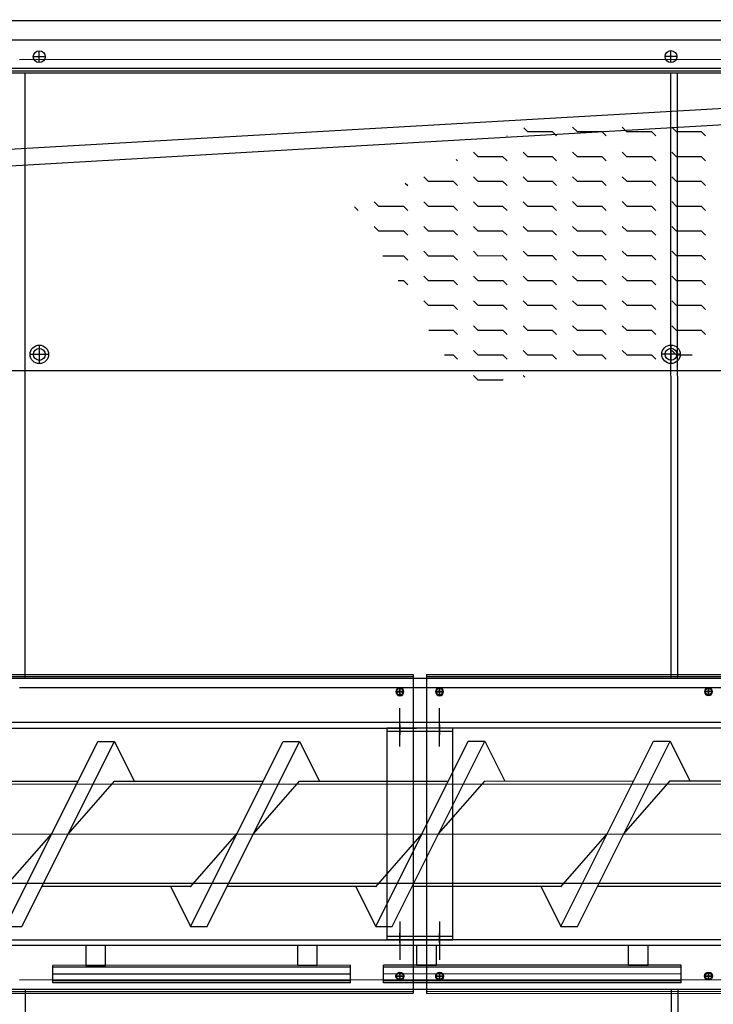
# Model space of a CAD drawing. Header units: metres. Extents: x -270273 to 328371, y -146885 to 591473.
# Tile 105 of 256: x -19561 to -18513, y 8963 to 10451. Entities that reach past the tile are written whole.
import ezdxf

# ---------------------------------------------------------------- set-up
doc = ezdxf.new("R2010")
doc.units = ezdxf.units.M
doc.linetypes.add('CENTER', pattern=[2, 1.25, -0.25, 0.25, -0.25])
doc.layers.get('0').update_dxf_attribs({"color": 151})
for name, color, linetype in [('A_centerlijn_0.25mm', 1, 'CENTER'), ('B-XX-GR-KRUIDEN-G', 98, 'Continuous'), ('Iv-Revisions', 253, 'Continuous')]:
    doc.layers.add(name, color=color, linetype=linetype)

# ---------------------------------------------------------------- blocks, each defined once
blk = doc.blocks.new('Ø12 BA')
blk.add_circle((0, 0), 6)
at = {"layer": 'A_centerlijn_0.25mm'}
for p, q in [((0, -6), (0, 6)), ((-6, 0), (6, 0))]:
    blk.add_line(p, q, dxfattribs=at)
blk = doc.blocks.new('220236-200 ZCS BA')
for p, q in [((-502, 2910.2), (-5581, 2910.2)), ((-706, 2881.2), (-2706, 2881.2)), ((-2661, 2847.2), (-2661, 2865.2)), ((-1706, 2847.2), (-1706, 2865.2)), ((-2691, 2852.1, 0), (-711, 2852.1, 0)), ((-2652, 2856.2), (-2670, 2856.2)), ((-1697, 2856.2), (-1715, 2856.2)), ((-574, 2838.2), (-5581, 2838.2)), ((-701, 2834.2), (-5131, 2834.2)), ((-701, 2831.2), (-5131, 2831.2)), ((-2706, 2716.2), (-707.5, 2831.1)), ((-2682.5, 1916.2, 0), (-2682.5, 2831.2, 0)), ((-1706, 1916.2, 0), (-1706, 2831.2, 0)), ((-1696, 1916.2, 0), (-1696, 2831.2, 0)), ((-2704.6, 2691.3), (-706, 2806.2)), ((-1928.7, 2748.4), (-1923, 2742.8)), ((-1923, 2742.8), (-1885.5, 2742.8)), ((-1885.5, 2742.8), (-1878.9, 2736.2)), ((-1854.7, 2749.4), (-1848, 2742.8)), ((-1848, 2742.8), (-1810.5, 2742.8)), ((-1810.5, 2742.8), (-1803.9, 2736.2)), ((-1779.7, 2749.4), (-1773, 2742.8)), ((-1773, 2742.8), (-1735.5, 2742.8)), ((-1735.5, 2742.8), (-1728.9, 2736.2)), ((-1704.7, 2749.4), (-1698, 2742.8)), ((-1698, 2742.8), (-1660.5, 2742.8)), ((-1660.5, 2742.8), (-1653.9, 2736.2)), ((-1954.3, 2736.5), (-1953.9, 2736.2)), ((-2004.7, 2711.9), (-1998, 2705.3)), ((-1929.7, 2711.9), (-1923, 2705.3)), ((-1854.7, 2711.9), (-1848, 2705.3)), ((-1779.7, 2711.9), (-1773, 2705.3)), ((-1704.7, 2711.9), (-1698, 2705.3)), ((-2031, 2700.7), (-2028.9, 2698.7)), ((-1998, 2705.3), (-1960.5, 2705.3)), ((-1960.5, 2705.3), (-1953.9, 2698.7)), ((-1923, 2705.3), (-1885.5, 2705.3)), ((-1885.5, 2705.3), (-1878.9, 2698.7)), ((-1848, 2705.3), (-1810.5, 2705.3)), ((-1810.5, 2705.3), (-1803.9, 2698.7)), ((-1773, 2705.3), (-1735.5, 2705.3)), ((-1735.5, 2705.3), (-1728.9, 2698.7)), ((-1698, 2705.3), (-1660.5, 2705.3)), ((-1660.5, 2705.3), (-1653.9, 2698.7)), ((-2107.7, 2664.9), (-2103.9, 2661.2)), ((-2079.7, 2674.4), (-2073, 2667.8)), ((-2073, 2667.8), (-2035.5, 2667.8)), ((-2035.5, 2667.8), (-2028.9, 2661.2)), ((-2004.7, 2674.4), (-1998, 2667.8)), ((-1998, 2667.8), (-1960.5, 2667.8)), ((-1960.5, 2667.8), (-1953.9, 2661.2)), ((-1929.7, 2674.4), (-1923, 2667.8)), ((-1923, 2667.8), (-1885.5, 2667.8)), ((-1885.5, 2667.8), (-1878.9, 2661.2)), ((-1854.7, 2674.4), (-1848, 2667.8)), ((-1848, 2667.8), (-1810.5, 2667.8)), ((-1810.5, 2667.8), (-1803.9, 2661.2)), ((-1779.7, 2674.4), (-1773, 2667.8)), ((-1773, 2667.8), (-1735.5, 2667.8)), ((-1735.5, 2667.8), (-1728.9, 2661.2)), ((-1704.7, 2674.4), (-1698, 2667.8)), ((-1698, 2667.8), (-1660.5, 2667.8)), ((-1660.5, 2667.8), (-1653.9, 2661.2)), ((-2154.7, 2636.9), (-2148, 2630.3)), ((-2079.7, 2636.9), (-2073, 2630.3)), ((-2004.7, 2636.9), (-1998, 2630.3)), ((-1929.7, 2636.9), (-1923, 2630.3)), ((-1854.7, 2636.9), (-1848, 2630.3)), ((-1779.7, 2636.9), (-1773, 2630.3)), ((-1704.7, 2636.9), (-1698, 2630.3)), ((-2184.4, 2629.2), (-2178.9, 2623.7)), ((-2148, 2630.3), (-2110.5, 2630.3)), ((-2110.5, 2630.3), (-2103.9, 2623.7)), ((-2073, 2630.3), (-2035.5, 2630.3)), ((-2035.5, 2630.3), (-2028.9, 2623.7)), ((-1998, 2630.3), (-1960.5, 2630.3)), ((-1960.5, 2630.3), (-1953.9, 2623.7)), ((-1923, 2630.3), (-1885.5, 2630.3)), ((-1885.5, 2630.3), (-1878.9, 2623.7)), ((-1848, 2630.3), (-1810.5, 2630.3)), ((-1810.5, 2630.3), (-1803.9, 2623.7)), ((-1773, 2630.3), (-1735.5, 2630.3)), ((-1735.5, 2630.3), (-1728.9, 2623.7)), ((-1698, 2630.3), (-1660.5, 2630.3)), ((-1660.5, 2630.3), (-1653.9, 2623.7)), ((-2154.7, 2599.4), (-2148, 2592.8)), ((-2148, 2592.8), (-2110.5, 2592.8)), ((-2110.5, 2592.8), (-2103.9, 2586.2)), ((-2079.7, 2599.4), (-2073, 2592.8)), ((-2073, 2592.8), (-2035.5, 2592.8)), ((-2035.5, 2592.8), (-2028.9, 2586.2)), ((-2004.7, 2599.4), (-1998, 2592.8)), ((-1998, 2592.8), (-1960.5, 2592.8)), ((-1960.5, 2592.8), (-1953.9, 2586.2)), ((-1929.7, 2599.4), (-1923, 2592.8)), ((-1923, 2592.8), (-1885.5, 2592.8)), ((-1885.5, 2592.8), (-1878.9, 2586.2)), ((-1854.7, 2599.4), (-1848, 2592.8)), ((-1848, 2592.8), (-1810.5, 2592.8)), ((-1810.5, 2592.8), (-1803.9, 2586.2)), ((-1779.7, 2599.4), (-1773, 2592.8)), ((-1773, 2592.8), (-1735.5, 2592.8)), ((-1735.5, 2592.8), (-1728.9, 2586.2)), ((-1704.7, 2599.4), (-1698, 2592.8)), ((-1698, 2592.8), (-1660.5, 2592.8)), ((-1660.5, 2592.8), (-1653.9, 2586.2)), ((-2079.7, 2561.9), (-2073, 2555.3)), ((-2004.7, 2561.9), (-1998, 2555.3)), ((-1929.7, 2561.9), (-1923, 2555.3)), ((-1854.7, 2561.9), (-1848, 2555.3)), ((-1779.7, 2561.9), (-1773, 2555.3)), ((-1704.7, 2561.9), (-1698, 2555.3)), ((-2141.6, 2555.3), (-2110.5, 2555.3)), ((-2110.5, 2555.3), (-2103.9, 2548.7)), ((-2073, 2555.3), (-2035.5, 2555.3)), ((-2035.5, 2555.3), (-2028.9, 2548.7)), ((-1998, 2555.3), (-1960.5, 2555.3)), ((-1960.5, 2555.3), (-1953.9, 2548.7)), ((-1923, 2555.3), (-1885.5, 2555.3)), ((-1885.5, 2555.3), (-1878.9, 2548.7)), ((-1848, 2555.3), (-1810.5, 2555.3)), ((-1810.5, 2555.3), (-1803.9, 2548.7)), ((-1773, 2555.3), (-1735.5, 2555.3)), ((-1735.5, 2555.3), (-1728.9, 2548.7)), ((-1698, 2555.3), (-1660.5, 2555.3)), ((-1660.5, 2555.3), (-1653.9, 2548.7)), ((-2118.4, 2517.8), (-2110.5, 2517.8)), ((-2110.5, 2517.8), (-2103.9, 2511.2)), ((-2079.7, 2524.4), (-2073, 2517.8)), ((-2073, 2517.8), (-2035.5, 2517.8)), ((-2035.5, 2517.8), (-2028.9, 2511.2)), ((-2004.7, 2524.4), (-1998, 2517.8)), ((-1998, 2517.8), (-1960.5, 2517.8)), ((-1960.5, 2517.8), (-1953.9, 2511.2)), ((-1929.7, 2524.4), (-1923, 2517.8)), ((-1923, 2517.8), (-1885.5, 2517.8)), ((-1885.5, 2517.8), (-1878.9, 2511.2)), ((-1854.7, 2524.4), (-1848, 2517.8)), ((-1848, 2517.8), (-1810.5, 2517.8)), ((-1810.5, 2517.8), (-1803.9, 2511.2)), ((-1779.7, 2524.4), (-1773, 2517.8)), ((-1773, 2517.8), (-1735.5, 2517.8)), ((-1735.5, 2517.8), (-1728.9, 2511.2)), ((-1704.7, 2524.4), (-1698, 2517.8)), ((-1698, 2517.8), (-1660.5, 2517.8)), ((-1660.5, 2517.8), (-1653.9, 2511.2)), ((-2079.7, 2486.9), (-2073, 2480.3)), ((-2004.7, 2486.9), (-1998, 2480.3)), ((-1929.7, 2486.9), (-1923, 2480.3)), ((-1854.7, 2486.9), (-1848, 2480.3)), ((-1779.7, 2486.9), (-1773, 2480.3)), ((-1704.7, 2486.9), (-1698, 2480.3)), ((-2073, 2480.3), (-2035.5, 2480.3)), ((-2035.5, 2480.3), (-2028.9, 2473.7)), ((-1998, 2480.3), (-1960.5, 2480.3)), ((-1960.5, 2480.3), (-1953.9, 2473.7)), ((-1923, 2480.3), (-1885.5, 2480.3)), ((-1885.5, 2480.3), (-1878.9, 2473.7)), ((-1848, 2480.3), (-1810.5, 2480.3)), ((-1810.5, 2480.3), (-1803.9, 2473.7)), ((-1773, 2480.3), (-1735.5, 2480.3)), ((-1735.5, 2480.3), (-1728.9, 2473.7)), ((-1698, 2480.3), (-1660.5, 2480.3)), ((-1660.5, 2480.3), (-1653.9, 2473.7)), ((-2072, 2442.8), (-2035.5, 2442.8)), ((-2035.5, 2442.8), (-2028.9, 2436.2)), ((-2004.7, 2449.4), (-1998, 2442.8)), ((-1998, 2442.8), (-1960.5, 2442.8)), ((-1960.5, 2442.8), (-1953.9, 2436.2)), ((-1929.7, 2449.4), (-1923, 2442.8)), ((-1923, 2442.8), (-1885.5, 2442.8)), ((-1885.5, 2442.8), (-1878.9, 2436.2)), ((-1854.7, 2449.4), (-1848, 2442.8)), ((-1848, 2442.8), (-1810.5, 2442.8)), ((-1810.5, 2442.8), (-1803.9, 2436.2)), ((-1779.7, 2449.4), (-1773, 2442.8)), ((-1773, 2442.8), (-1735.5, 2442.8)), ((-1735.5, 2442.8), (-1728.9, 2436.2)), ((-1704.7, 2449.4), (-1698, 2442.8)), ((-1698, 2442.8), (-1660.5, 2442.8)), ((-1660.5, 2442.8), (-1653.9, 2436.2)), ((-2661, 2392.2), (-2661, 2420.2)), ((-2004.7, 2411.9), (-1998, 2405.3)), ((-1929.7, 2411.9), (-1923, 2405.3)), ((-1854.7, 2411.9), (-1848, 2405.3)), ((-1779.7, 2411.9), (-1773, 2405.3)), ((-1706, 2392.2), (-1706, 2420.2)), ((-1704.7, 2411.9), (-1698, 2405.3)), ((-2647, 2406.2), (-2675, 2406.2)), ((-2048.7, 2405.3), (-2035.5, 2405.3)), ((-2035.5, 2405.3), (-2028.9, 2398.7)), ((-1998, 2405.3), (-1960.5, 2405.3)), ((-1960.5, 2405.3), (-1953.9, 2398.7)), ((-1923, 2405.3), (-1885.5, 2405.3)), ((-1885.5, 2405.3), (-1878.9, 2398.7)), ((-1848, 2405.3), (-1810.5, 2405.3)), ((-1810.5, 2405.3), (-1803.9, 2398.7)), ((-1773, 2405.3), (-1735.5, 2405.3)), ((-1735.5, 2405.3), (-1728.9, 2398.7)), ((-1692, 2406.2), (-1720, 2406.2)), ((-1698, 2405.3), (-1674.2, 2405.3)), ((-706, 2381.2), (-2706, 2381.2)), ((-2004.7, 2374.4), (-1998, 2367.8)), ((-1998, 2367.8), (-1960.5, 2367.8)), ((-1960.5, 2367.8), (-1959.9, 2367.2)), ((-1929.7, 2374.4), (-1926.9, 2371.6)), ((-3586, 1922.3), (-2096, 1922.3)), ((-2096, 1922.3), (-2096, 1440.3)), ((-2076, 1922.2), (-1223, 1922.2)), ((-2076, 1922.2), (-2076, 1440.2)), ((-2091, 1916.2), (-3591, 1916.2)), ((-3586, 1919.3), (-2096, 1919.3)), ((-2081, 1916.2), (-2091, 1916.2)), ((-1218, 1916.2), (-2081, 1916.2)), ((-2076, 1919.2), (-1223, 1919.2)), ((-711, 1902.1, 0), (-2691, 1902.1, 0)), ((-2111, 1896.3), (-2121, 1896.3)), ((-2116, 1891.3), (-2116, 1901.3)), ((-2051, 1896.3), (-2061, 1896.3)), ((-2056, 1891.3), (-2056, 1901.3)), ((-1644.5, 1896.3), (-1654.5, 1896.3)), ((-1649.5, 1891.3), (-1649.5, 1901.3)), ((-2116, 1813.5), (-2116, 1871.4)), ((-2056, 1813.5), (-2056, 1871.4)), ((-711, 1849.7), (-5131, 1849.7)), ((-2116, 1846), (-2116, 1830.9)), ((-2056, 1846), (-2056, 1830.9)), ((-3591, 1841.2), (-2091, 1841.2)), ((-2036, 1841.2), (-2136, 1841.2)), ((-2036, 1836.2), (-2136, 1836.2)), ((-2081, 1841.2), (-2091, 1841.2)), ((-1218, 1841.2), (-2081, 1841.2)), ((-2712.6, 1541.2), (-2572.6, 1821.2)), ((-2687.6, 1541.2), (-2547.6, 1821.2)), ((-2572.6, 1821.2), (-2547.6, 1821.2)), ((-2547.6, 1821.2), (-2517.6, 1761.2)), ((-2432.6, 1541.2), (-2292.6, 1821.2)), ((-2407.6, 1541.2), (-2267.6, 1821.2)), ((-2292.6, 1821.2), (-2267.6, 1821.2)), ((-2267.6, 1821.2), (-2237.6, 1761.2)), ((-2152.6, 1541.2), (-2012.6, 1821.2)), ((-2127.6, 1541.2), (-1987.6, 1821.2)), ((-2012.6, 1821.2), (-1987.6, 1821.2)), ((-1987.6, 1821.2), (-1957.6, 1761.2)), ((-1872.6, 1541.2), (-1732.6, 1821.2)), ((-1847.6, 1541.2), (-1707.6, 1821.2)), ((-1732.6, 1821.2), (-1707.6, 1821.2)), ((-1707.6, 1821.2), (-1677.6, 1761.2)), ((-2602.8, 1760.7), (-2828, 1760.7)), ((-2617.6, 1681.2), (-2547.6, 1761.2)), ((-2322.8, 1760.7), (-2548, 1760.7)), ((-2547.6, 1761.2), (-2547.1, 1760.7)), ((-2517.6, 1761.2), (-2517.3, 1760.7)), ((-2337.6, 1681.2), (-2267.6, 1761.2)), ((-2042.8, 1760.7), (-2268, 1760.7)), ((-2267.6, 1761.2), (-2267.1, 1760.7)), ((-2237.6, 1761.2), (-2237.3, 1760.7)), ((-2057.6, 1681.2), (-1987.6, 1761.2)), ((-1762.8, 1760.7), (-1988, 1760.7)), ((-1987.6, 1761.2), (-1987.1, 1760.7)), ((-1957.6, 1761.2), (-1957.3, 1760.7)), ((-1777.6, 1681.2), (-1707.6, 1761.2)), ((-1482.8, 1760.7), (-1708, 1760.7)), ((-1707.6, 1761.2), (-1707.1, 1760.7)), ((-1677.6, 1761.2), (-1677.3, 1760.7)), ((-816.3, 1756.2), (-5061.9, 1756.2)), ((-5066, 1681.2), (-593, 1681.2)), ((-5056.9, 1681.2), (-806.3, 1681.2)), ((-2712.6, 1601.2), (-2642.6, 1681.2)), ((-2432.6, 1601.2), (-2362.6, 1681.2)), ((-2152.6, 1601.2), (-2082.6, 1681.2)), ((-1872.6, 1601.2), (-1802.6, 1681.2)), ((-816.3, 1606.2), (-5061.9, 1606.2)), ((-2432.1, 1601.7), (-2657.3, 1601.7)), ((-2462.8, 1601.7), (-2462.6, 1601.2)), ((-2462.6, 1601.2), (-2432.6, 1541.2)), ((-2433, 1601.7), (-2432.6, 1601.2)), ((-2152.1, 1601.7), (-2377.3, 1601.7)), ((-2182.8, 1601.7), (-2182.6, 1601.2)), ((-2182.6, 1601.2), (-2152.6, 1541.2)), ((-2153, 1601.7), (-2152.6, 1601.2)), ((-1872.1, 1601.7), (-2097.3, 1601.7)), ((-1902.8, 1601.7), (-1902.6, 1601.2)), ((-1902.6, 1601.2), (-1872.6, 1541.2)), ((-1873, 1601.7), (-1872.6, 1601.2)), ((-1592.1, 1601.7), (-1817.3, 1601.7)), ((-2116, 1548.9), (-2116, 1491.1)), ((-2056, 1548.9), (-2056, 1491.1)), ((-2712.6, 1541.2), (-2687.6, 1541.2)), ((-2432.6, 1541.2), (-2407.6, 1541.2)), ((-2152.6, 1541.2), (-2127.6, 1541.2)), ((-1872.6, 1541.2), (-1847.6, 1541.2)), ((-3591, 1521.2), (-2091, 1521.2)), ((-2036, 1526.2), (-2136, 1526.2)), ((-2036, 1521.2), (-2136, 1521.2)), ((-2116, 1516.4), (-2116, 1531.6)), ((-2081, 1521.2), (-2091, 1521.2)), ((-1218, 1521.2), (-2081, 1521.2)), ((-2056, 1516.4), (-2056, 1531.6)), ((-711, 1512.7), (-5131, 1512.7)), ((-2641, 1456.3), (-2641, 1482.7)), ((-2191, 1482.7), (-2641, 1482.7)), ((-2191, 1479.7), (-2641, 1479.7)), ((-2191, 1456.3), (-2191, 1482.7)), ((-1691, 1482.7), (-2141, 1482.7)), ((-2141, 1456.3), (-2141, 1482.7)), ((-1691, 1479.7), (-2141, 1479.7)), ((-1691, 1456.3), (-1691, 1482.7)), ((-711, 1460.4, 0), (-2691, 1460.4, 0)), ((-2191, 1469.5), (-2641, 1469.5)), ((-2191, 1459.3), (-2641, 1459.3)), ((-1691, 1469.5), (-2141, 1469.5)), ((-1691, 1459.3), (-2141, 1459.3)), ((-2111, 1466.2), (-2121, 1466.2)), ((-2116, 1471.2), (-2116, 1461.2)), ((-2051, 1466.2), (-2061, 1466.2)), ((-2056, 1471.2), (-2056, 1461.2)), ((-1644.5, 1466.2), (-1654.5, 1466.2)), ((-1649.5, 1471.2), (-1649.5, 1461.2)), ((-2091, 1446.2), (-3591, 1446.2)), ((-2682.5, 1446.2, 0), (-2682.5, 531.2, 0)), ((-2191, 1456.3), (-2641, 1456.3)), ((-1691, 1456.3), (-2141, 1456.3)), ((-2081, 1446.2), (-2091, 1446.2)), ((-1218, 1446.2), (-2081, 1446.2)), ((-1706, 1446.2, 0), (-1706, 531.2, 0)), ((-1696, 1446.2, 0), (-1696, 531.2, 0)), ((-3586, 1443.3), (-2096, 1443.3)), ((-3586, 1440.3), (-2096, 1440.3)), ((-2076, 1443.2), (-1223, 1443.2)), ((-2076, 1440.2), (-1223, 1440.2))]:
    blk.add_line(p, q)
for points in [[(-2036, 1841.2), (-2136, 1841.2), (-2136, 1521.2), (-2036, 1521.2)], [(-2591, 1482.7), (-2561, 1482.7), (-2561, 1512.7), (-2591, 1512.7)], [(-2271, 1482.7), (-2241, 1482.7), (-2241, 1512.7), (-2271, 1512.7)], [(-2091, 1482.7), (-2061, 1482.7), (-2061, 1512.7), (-2091, 1512.7)], [(-1771, 1482.7), (-1741, 1482.7), (-1741, 1512.7), (-1771, 1512.7)]]:
    blk.add_lwpolyline(points, close=True)
for centre, radius in [((-2661, 2856.2), 9), ((-1706, 2856.2), 9), ((-2661, 2406.2), 14), ((-2661, 2406.2), 9), ((-1706, 2406.2), 14), ((-1706, 2406.2), 9), ((-2116, 1896.3), 5), ((-2056, 1896.3), 5), ((-1649.5, 1896.3), 5), ((-2116, 1466.2), 5), ((-2056, 1466.2), 5), ((-1649.5, 1466.2), 5)]:
    blk.add_circle(centre, radius)
at = {"extrusion": (0, 0, -1), "zscale": -1, "rotation": 180}
for p in [(2116, 1896.2), (2056, 1896.2), (1649.5, 1896.2)]:
    blk.add_blockref('Ø12 BA', p, dxfattribs=at)
for p in [(-2116, 1466.2), (-2056, 1466.2), (-1649.5, 1466.2)]:
    blk.add_blockref('Ø12 BA', p)

msp = doc.modelspace()

# ---------------------------------------------------------------- hatches: boundary and pattern name
at = {"layer": 'B-XX-GR-KRUIDEN-G'}
h = msp.add_hatch(dxfattribs=at)
h.set_pattern_fill('SWAMP', color=256, scale=200, angle=-97.4574917, style=0)
h.set_pattern_definition([(0.0124, (-169787, -20064), (2539.05, 4399.95), [635, -4445]), (90.0124, (-169469.6, -20063.8), (-2540.95, 4398.85), [317.5, -8481.32]), (90.0124, (-169390.2, -20063.7), (-2540.95, 4398.85), [254, -8544.82]), (90.0124, (-169549, -20063.8), (-2540.95, 4398.85), [254, -8544.82]), (60.0124, (-169311, -20063.7), (-2540.94, 4398.855), [203.2, -4876.8]), (120.0124, (-169628.3, -20064), (-5079.99, -1.09), [203.2, -4876.8])])
edge = h.paths.add_edge_path()
edge.add_line((36170.9472, 25155.5698), (38807.233, 18258.8926))
edge.add_line((38807.233, 18258.8926), (38810.3624, 3780.8225))
edge.add_line((38810.3624, 3780.8225), (36139.8786, 3788.9985))
edge.add_line((36139.8786, 3788.9985), (36139.3863, 6066.7589))
edge.add_arc((26136.1817, 6260.7563), 10005.0855, -1.1110278, 90.28114678)
edge.add_line((26087.0876, 16265.7214), (-20270.5154, 16315.9269))
edge.add_arc((-20265.5372, 20912.5736), 4596.6494, -137.9370367, -90.0620515, ccw=False)
edge.add_arc((-19672.5507, 21447.6821), 5395.3822, 181.6170689, 222.0629633, ccw=False)
edge.add_line((-25065.7842, 21295.4275), (-24911.4892, 59256.4976))
edge.add_line((-24911.4892, 59256.4976), (-40389.596, 59238.29))
edge.add_line((-40389.596, 59238.29), (-40389.5679, 59108.2956))
edge.add_line((-40389.5679, 59108.2956), (-53833.1309, 59217.9284))
edge.add_line((-53833.1309, 59217.9284), (-53832.4793, 56202.9452))
edge.add_arc((-53104.9668, 35015.0124), 21200.4192, 91.96654498, 195.54166744)
edge.add_line((-73530.2108, 29334.5913), (-85297.5491, 29359.6605))
edge.add_arc((-105694.9499, 35027.191), 21170.1409, -15.52824644, -5.12163447)
edge.add_line((-84609.3324, 33137.3243), (-84426.1974, 33181.7473))
edge.add_line((-84426.1974, 33181.7473), (-84404.1656, 36660.553))
edge.add_line((-84404.1656, 36660.553), (-84592.4424, 36718.0603))
edge.add_arc((-105694.9499, 35027.191), 21170.1409, 4.58112078, 40.16416305)
edge.add_line((-89516.7368, 48681.5049), (-88685.4405, 49629.8222))
edge.add_line((-88685.4405, 49629.8222), (-91129.8677, 52030.1329))
edge.add_line((-91129.8677, 52030.1329), (-91980.7846, 51154.6997))
edge.add_arc((-105694.9499, 35027.191), 21170.1409, 49.62353804, 84.87836553)
edge.add_line((-103805.0832, 56112.8086), (-103849.5062, 56295.9436))
edge.add_line((-103849.5062, 56295.9436), (-107328.3119, 56317.9754))
edge.add_line((-107328.3119, 56317.9754), (-107385.8192, 56129.6986))
edge.add_arc((-105694.9499, 35027.191), 21170.1409, 94.58112078, 174.69316232)
edge.add_line((-126774.3486, 36985.205), (-126963.3386, 36930.087))
edge.add_line((-126963.3386, 36930.087), (-126970.8713, 35740.6849))
edge.add_line((-126970.8713, 35740.6849), (-131112.6749, 35739.7897))
edge.add_arc((-151816.1218, 40044.3672), 21146.2078, -11.74536935, -5.34483933)
edge.add_line((-130761.8556, 38074.6021), (-130187.6684, 38211.1817))
edge.add_line((-130187.6684, 38211.1817), (-130188.4691, 41915.9259))
edge.add_line((-130188.4691, 41915.9259), (-130763.9199, 42036.074))
edge.add_arc((-151816.1218, 40044.3672), 21146.2078, 5.40455287, 40.29433512)
edge.add_line((-135687.2267, 53719.9237), (-133699.597, 55737.1494))
edge.add_line((-133699.597, 55737.1494), (-136154.7736, 58237.6582))
edge.add_line((-136154.7736, 58237.6582), (-138168.0435, 56196.5206))
edge.add_arc((-151816.1218, 40044.3672), 21146.2078, 49.80320678, 84.65516068)
edge.add_line((-149846.3567, 61098.6335), (-149982.9363, 61672.8207))
edge.add_line((-149982.9363, 61672.8207), (-153687.6805, 61672.0199))
edge.add_line((-153687.6805, 61672.0199), (-153807.8287, 61096.5692))
edge.add_arc((-151816.1218, 40044.3672), 21146.2078, 95.40455287, 174.61534846)
edge.add_line((-172869.0143, 42028.7616), (-173444.5807, 41908.3806))
edge.add_line((-173444.5807, 41908.3806), (-173443.9373, 38203.6693))
edge.add_line((-173443.9373, 38203.6693), (-172869.7027, 38067.2891))
edge.add_arc((-151816.1218, 40044.3672), 21146.2078, 185.36474065, 210.81018619)
edge.add_line((-169977.941, 29213.3734), (-173156.5236, 26938.5709))
edge.add_line((-173156.5236, 26938.5709), (-173318.7736, 27158.867))
edge.add_line((-173318.7736, 27158.867), (-183515.6316, 27203.9778))
edge.add_line((-183515.6316, 27203.9778), (-178966.2174, 61586.057))
edge.add_line((-178966.2174, 61586.057), (-138029.0908, 62293.7894))
edge.add_line((-138029.0908, 62293.7894), (-125211.8682, 62315.4174))
edge.add_line((-125211.8682, 62315.4174), (-121440.4628, 62134.3933))
edge.add_line((-121440.4628, 62134.3933), (-88409.978, 62583.5296))
edge.add_line((-88409.978, 62583.5296), (-55380.4993, 63106.6553))
edge.add_line((-55380.4993, 63106.6553), (-30572.423, 61968.1704))
edge.add_line((-30572.423, 61968.1704), (7219.6754, 59357.025))
edge.add_line((7219.6754, 59357.025), (36199.6742, 57355.6308))
edge.add_line((36199.6742, 57355.6308), (36170.9472, 25155.5698))
h.paths.add_polyline_path([(-84127.6167, 58622.8341), (-82224.8295, 60436.2087), (-80386.3966, 58628.3095), (-80382.3411, 56824.5214), (-82305.7412, 56831.2172)], flags=16)

# ---------------------------------------------------------------- block references
at = {"layer": 'Iv-Revisions', "rotation": 0.0123842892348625}
msp.add_blockref('220236-200 ZCS BA', (-16870.1713, 7539.7777), dxfattribs=at)

doc.saveas('drawing.dxf')
